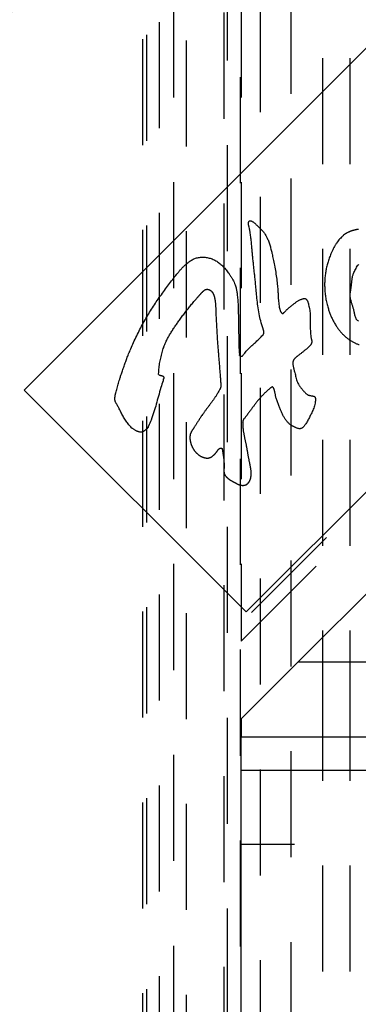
# Model space of a CAD drawing. Extents: x 1 to 20.5, y 0.6 to 13.
# Tile 18 of 27: x 1.671 to 2.07, y 6.888 to 8.049. Entities that reach past the tile are written whole.
import ezdxf

# ---------------------------------------------------------------- set-up
doc = ezdxf.new("R2010")
doc.units = 0
doc.linetypes.add('HIDDEN', pattern=[0.1875, 0.125, -0.0625])
doc.layers.add('ACSRY', color=30, linetype='CONTINUOUS')

msp = doc.modelspace()

# ---------------------------------------------------------------- linework, layer by layer
at = {"layer": 'ACSRY', "color": 30, "linetype": 'HIDDEN'}
for p, q in [((1.8678, 0.9246), (1.8678, 8.5479)), ((1.8524, 8.5324), (1.8524, 0.9401)), ((1.9324, 8.5324), (1.9324, 7.3382)), ((1.8162, 1.1513), (1.8162, 8.3213)), ((1.8211, 1.1563), (1.8211, 8.3163)), ((1.8362, 1.1713), (1.8362, 8.3012)), ((1.912, 8.2824), (1.912, 1.1902)), ((1.9552, 1.1902), (1.9552, 8.2824)), ((1.9911, 1.2117), (1.9911, 8.2609)), ((2.8282, 8.234), (1.9324, 7.3382)), ((1.916, 1.2511), (1.916, 8.2214)), ((1.9324, 7.3163), (2.8282, 8.2121)), ((1.931, 8.2064), (1.931, 1.2661)), ((2.0285, 7.2038), (2.0285, 8.2064)), ((2.0609, 7.2038), (2.0609, 8.1871)), ((1.9324, 7.3382), (1.9324, 7.3163)), ((1.9989, 7.2915), (1.9324, 7.225)), ((1.9324, 7.225), (1.9324, 7.2038)), ((2.0285, 6.7018), (2.0285, 7.1645)), ((2.0609, 6.7018), (2.0609, 7.1645)), ((5.3701, 7.0768), (1.9324, 7.0768))]:
    msp.add_line(p, q, dxfattribs=at)
at = {"layer": 'ACSRY', "color": 30, "linetype": 'CONTINUOUS'}
for p, q in [((1.6764, 7.6125), (2.5249, 8.461)), ((2.7865, 8.1994), (1.938, 7.3509)), ((1.9989, 7.2915), (2.4132, 7.7058)), ((1.938, 7.3509), (1.6764, 7.6125)), ((8.8699, 7.2915), (1.9989, 7.2915)), ((1.9324, 6.7895), (1.9324, 7.2038)), ((1.9324, 7.2038), (5.3701, 7.2038)), ((2.0285, 7.1645), (2.0285, 7.2038)), ((2.0609, 7.1645), (2.0609, 7.2038)), ((1.9324, 7.1645), (5.3701, 7.1645))]:
    msp.add_line(p, q, dxfattribs=at)
for points in [[(1.835, 7.6306), (1.8356, 7.6304, -0.001257), (1.8361, 7.6302, -0.004203), (1.8367, 7.63, -0.001335), (1.8372, 7.6298, 0.00796), (1.8378, 7.6296, 0.008992), (1.8384, 7.6295, 0.008379), (1.8388, 7.6294, 0.009622), (1.8391, 7.6293, -0.004531), (1.8394, 7.6292, -0.015925), (1.8398, 7.6291, -0.028259), (1.8401, 7.6289, -0.038184), (1.8403, 7.6287, -0.04558), (1.8405, 7.6285, -0.050227), (1.8407, 7.6283, -0.038209), (1.8408, 7.628, -0.028205), (1.8409, 7.6277, -0.026807), (1.841, 7.6274, -0.024218), (1.841, 7.627, -0.013996), (1.841, 7.6266, -0.030642), (1.841, 7.6261, -0.040935), (1.8408, 7.6253, -0.014924), (1.8407, 7.6251), (1.8409, 7.6256, 0.022017), (1.8402, 7.6234, 0.010048), (1.8377, 7.6155, 0.001976), (1.8347, 7.6051, 0.004136), (1.8322, 7.5959, 0.001124), (1.8295, 7.5869, -0.013035), (1.826, 7.5771, -0.010192), (1.8232, 7.5699, -0.00393), (1.8225, 7.5683, -0.020359), (1.8228, 7.5691, -0.000127), (1.8227, 7.569), (1.8223, 7.5683, -0.004321), (1.822, 7.5678, -0.036189), (1.8218, 7.5675, -0.025027), (1.8215, 7.5671, -0.003404), (1.8211, 7.5667, -0.013201), (1.8207, 7.5664, -0.015784), (1.8203, 7.566, -0.007678), (1.8199, 7.5657, -0.00311), (1.8195, 7.5653, -0.00106), (1.8189, 7.5649, -0.003053), (1.8183, 7.5644, -0.009221), (1.8177, 7.564, -0.013352), (1.8171, 7.5636, -0.014391), (1.8165, 7.5633, -0.027592), (1.8158, 7.5631, -0.042482), (1.8149, 7.5629, -0.033956), (1.8138, 7.5629, -0.033862), (1.8128, 7.563, -0.033077), (1.8117, 7.5632, -0.022128), (1.8107, 7.5635, -0.018081), (1.8097, 7.5639, -0.016396), (1.8084, 7.5644, -0.015793), (1.8072, 7.5651, -0.021965), (1.806, 7.5659, -0.015422), (1.805, 7.5666, 0.008973), (1.804, 7.5673, -0.030366), (1.8023, 7.5689, -0.039084), (1.7992, 7.5725, -0.015993), (1.7958, 7.5771, -0.021258), (1.7931, 7.5818, -0.023421), (1.7906, 7.5865, -0.002578), (1.788, 7.5914, 0.004771), (1.786, 7.595, 0.002757), (1.7852, 7.5963, 0.008653), (1.7851, 7.5965, -0.007002), (1.7848, 7.5971, -0.009913), (1.7843, 7.598, -0.011902), (1.784, 7.5988, -0.022482), (1.7838, 7.5995, -0.023446), (1.7836, 7.6003, -0.01916), (1.7835, 7.6011, -0.018468), (1.7834, 7.6019, -0.017208), (1.7834, 7.6028, -0.013833), (1.7835, 7.6036, -0.012088), (1.7836, 7.6044, -0.010857), (1.7837, 7.6053, -0.009262), (1.7839, 7.6062, -0.008366), (1.784, 7.6071, -0.006539), (1.7842, 7.608, -0.003241), (1.7845, 7.6089, -0.003994), (1.7849, 7.6104, -0.002749), (1.7856, 7.6131, -0.00143), (1.7865, 7.6163, -0.002263), (1.7873, 7.6193, -0.002862), (1.7882, 7.6222, -0.00166), (1.7891, 7.6252, -0.002203), (1.7902, 7.6289, -0.003164), (1.7919, 7.6339, -0.002599), (1.7938, 7.6394, -0.003474), (1.7957, 7.6447, -0.004191), (1.7976, 7.6498, -0.003214), (1.7996, 7.6551, -0.004233), (1.8022, 7.6611, -0.005842), (1.8054, 7.6685, -0.005036), (1.8092, 7.6765, -0.005945), (1.813, 7.6841, -0.007176), (1.8169, 7.6915, -0.006753), (1.8211, 7.6988, -0.006317), (1.8255, 7.706, -0.006514), (1.83, 7.713, -0.006319), (1.8346, 7.7198, -0.005281), (1.8394, 7.7266, -0.004457), (1.8443, 7.7333, -0.003822), (1.8491, 7.7398, -0.002853), (1.8532, 7.7451, -0.001921), (1.8559, 7.7485, -0.003863), (1.858, 7.7511, -0.006675), (1.8605, 7.754, -0.006675), (1.8632, 7.7569, -0.011442), (1.8659, 7.7595, -0.01276), (1.8683, 7.7617, -0.010153), (1.8702, 7.7632, -0.014125), (1.8718, 7.7644, -0.015056), (1.8736, 7.7655, -0.012575), (1.8756, 7.7666, -0.017936), (1.8776, 7.7675, -0.022874), (1.8796, 7.7682, -0.024349), (1.8819, 7.7687, -0.022942), (1.8842, 7.769, -0.022012), (1.8865, 7.7692, -0.021478), (1.8888, 7.7691, -0.019801), (1.8911, 7.7688, -0.019201), (1.8935, 7.7684, -0.019367), (1.8958, 7.7678, -0.018694), (1.8981, 7.767, -0.018419), (1.9003, 7.766, -0.018485), (1.9025, 7.7649, -0.017907), (1.9045, 7.7636, -0.017774), (1.9065, 7.7622, -0.017796), (1.9084, 7.7606, -0.016241), (1.9102, 7.7588, -0.013995), (1.912, 7.757, -0.012087), (1.9137, 7.7551, -0.009006), (1.9153, 7.7531, -0.007935), (1.9171, 7.7508, -0.007865), (1.9189, 7.7482, -0.008207), (1.9208, 7.7453, -0.011733), (1.9225, 7.7425, -0.015443), (1.9239, 7.7396, -0.018703), (1.9251, 7.7367, -0.018319), (1.9259, 7.7341, -0.015809), (1.9265, 7.7319, -0.016628), (1.9269, 7.7299, -0.011381), (1.9272, 7.728, -0.006385), (1.9275, 7.7257, -0.002795), (1.9279, 7.7223, -0.009272), (1.9284, 7.7162, -0.010675), (1.9288, 7.7062, -0.005289), (1.9291, 7.6943, -0.004525), (1.9292, 7.6828, -0.002646), (1.9294, 7.6719, 0.004156), (1.9297, 7.6618, 0.005506), (1.9301, 7.6549, 0.0026), (1.9302, 7.6533, 0.017436), (1.9302, 7.654, -0.005454), (1.9303, 7.6539), (1.9304, 7.6533, 0.020763), (1.9306, 7.6529, 0.120168), (1.9309, 7.6527, 0.078174), (1.9313, 7.6525, 0.018704), (1.9318, 7.6523, 0.043401), (1.9323, 7.6523, 0.050007), (1.9327, 7.6523, 0.038421), (1.9332, 7.6524, 0.043091), (1.9336, 7.6526, 0.058031), (1.934, 7.6528, 0.041169), (1.9342, 7.6531, 0.003236), (1.9344, 7.6533, 0.041999), (1.9348, 7.6537, 0.037147), (1.9355, 7.6549, -0.01633), (1.9374, 7.6572, -0.024995), (1.9407, 7.6608, -0.012846), (1.9449, 7.6648, -0.010741), (1.949, 7.6686, -0.00665), (1.9527, 7.672, 0.009467), (1.9558, 7.6751, 0.014844), (1.9577, 7.6773, 0.007567), (1.9583, 7.678, 0.018987), (1.9583, 7.678, 0.626416), (1.9584, 7.6783, -0.048377), (1.9587, 7.6787, 0.016129), (1.9589, 7.6791, 0.044184), (1.959, 7.6794, 0.029789), (1.959, 7.6798, 0.015003), (1.9591, 7.6801, 0.019105), (1.9591, 7.6805, 0.018205), (1.9591, 7.6808, 0.008931), (1.959, 7.6812, 0.016057), (1.9589, 7.6818, 0.024799), (1.9588, 7.6825, 0.010326), (1.9586, 7.6831, -0.00463), (1.9585, 7.6835, 0.023768), (1.9582, 7.6845, 0.017844), (1.9573, 7.6869, -0.013114), (1.9558, 7.6919, -0.019324), (1.954, 7.6999, -0.011974), (1.9523, 7.7093, -0.01242), (1.9511, 7.7185, -0.012074), (1.9503, 7.7272, -0.003376), (1.9495, 7.7352, 0.001223), (1.9488, 7.7422, 0.001885), (1.9482, 7.7479, 0.002301), (1.9476, 7.753, 0.000537), (1.947, 7.7583, -0.000976), (1.9465, 7.7638, -0.002029), (1.9459, 7.7694, -0.002379), (1.9454, 7.7751, -0.002063), (1.9449, 7.781, 0.000268), (1.9443, 7.7871, 0.004859), (1.9436, 7.7932, 0.006956), (1.9428, 7.7988, 0.009758), (1.9419, 7.8031, 0.011944), (1.9413, 7.8057, 0.00602), (1.9411, 7.8066, -0.004546), (1.941, 7.8068, -0.036334), (1.941, 7.8073, 0.00212), (1.9409, 7.8079, -0.013635), (1.9408, 7.8086, -0.02444), (1.9409, 7.8092, -0.021251), (1.941, 7.8099, -0.020831), (1.9411, 7.8105, -0.032707), (1.9414, 7.8111, -0.044914), (1.9417, 7.8116, -0.063853), (1.942, 7.8119, -0.082825), (1.9424, 7.812, -0.069759), (1.9428, 7.812, -0.05454), (1.9432, 7.812, -0.029807), (1.9435, 7.812, -0.023399), (1.9439, 7.8118, -0.019355), (1.9446, 7.8116, -0.020582), (1.9454, 7.8112, -0.029941), (1.9464, 7.8107, -0.023617), (1.9473, 7.81, -0.020492), (1.9482, 7.8092, -0.020297), (1.949, 7.8084, -0.007296), (1.95, 7.8074, 0.000754), (1.9511, 7.8063, 0.003668), (1.9525, 7.805, 0.002183), (1.9539, 7.8037, -0.001795), (1.9553, 7.8023, -0.005437), (1.9566, 7.801, -0.009512), (1.9578, 7.7996, -0.01198), (1.959, 7.7981, -0.013883), (1.9602, 7.7965, -0.013733), (1.9612, 7.7948, -0.01204), (1.9621, 7.7932, -0.011852), (1.963, 7.7914, -0.011114), (1.9639, 7.7895, -0.011182), (1.9648, 7.7873, -0.01269), (1.9656, 7.7848, -0.009622), (1.9664, 7.7823, -0.006495), (1.967, 7.7801, -0.008008), (1.9677, 7.7773, -0.004783), (1.9687, 7.7729, -0.00303), (1.97, 7.7669, -0.004126), (1.9715, 7.7595, -0.004861), (1.973, 7.7513, -0.007071), (1.9741, 7.7431, -0.007864), (1.975, 7.7355, -0.007718), (1.9755, 7.7291, -0.007632), (1.9758, 7.724, -0.003701), (1.976, 7.7202, 0.002097), (1.9763, 7.7169, 0.0099), (1.9767, 7.7134, 0.009512), (1.9772, 7.7102, 0.011845), (1.9777, 7.708, 0.019069), (1.9781, 7.7067, 0.012793), (1.9782, 7.7062, 0.004123), (1.9783, 7.706, 0.013596), (1.9784, 7.7057, 0.004533), (1.9786, 7.7053, 0.010728), (1.9789, 7.7048, 0.015211), (1.9791, 7.7044, 0.016891), (1.9795, 7.7039, 0.019683), (1.9799, 7.7034, 0.031518), (1.9803, 7.703, 0.045743), (1.9807, 7.7028, 0.067415), (1.9811, 7.7028, 0.094512), (1.9815, 7.7028, 0.082037), (1.9818, 7.703, 0.051935), (1.9821, 7.7032, 0.026255), (1.9824, 7.7035, 0.020378), (1.9828, 7.7039, 0.009997), (1.9833, 7.7044, 0.000844), (1.9841, 7.7052, -0.003364), (1.9849, 7.706, -0.003931), (1.9858, 7.7069, -0.003527), (1.9866, 7.7076, -0.004261), (1.9874, 7.7084, -0.003794), (1.9884, 7.7093, -0.003009), (1.9895, 7.7102, -0.003246), (1.9908, 7.7113, -0.003082), (1.9921, 7.7123, -0.002915), (1.9934, 7.7134, -0.002728), (1.9948, 7.7144, -0.002221), (1.9961, 7.7154, -0.002849), (1.9973, 7.7164, -0.004866), (1.9986, 7.7173, -0.009994), (1.9999, 7.7181, -0.017868), (2.0014, 7.7188, -0.017714), (2.0028, 7.7194, -0.018189), (2.0039, 7.7198, -0.022758), (2.0049, 7.7201, -0.018223), (2.0056, 7.7202, -0.017278), (2.0063, 7.7203, -0.020328), (2.0069, 7.7203, -0.029436), (2.0076, 7.7202, -0.045345), (2.0084, 7.7199, -0.057129), (2.0091, 7.7194, -0.074958), (2.0098, 7.7185, -0.051149), (2.0103, 7.7176, -0.025969), (2.0107, 7.7167, -0.032156), (2.0112, 7.7153, -0.018872), (2.0118, 7.713, -0.009669), (2.0125, 7.71, -0.014147), (2.013, 7.7067, -0.01463), (2.0134, 7.7034, -0.012338), (2.0136, 7.7002, -0.011252), (2.0136, 7.6969, -0.006816), (2.0136, 7.6935, -0.002929), (2.0136, 7.69, -0.000234), (2.0136, 7.6863, 0.004498), (2.0138, 7.6825, 0.011462), (2.0141, 7.6785, 0.010787), (2.0145, 7.675, 0.010239), (2.0149, 7.6729, 0.016521), (2.0152, 7.6717, 0.00813), (2.0153, 7.671, -0.014567), (2.0154, 7.6705, -0.012348), (2.0155, 7.67, -0.010848), (2.0155, 7.6694, -0.025968), (2.0154, 7.6688, -0.031784), (2.0153, 7.668, -0.034656), (2.015, 7.6673, -0.029678), (2.0147, 7.6666, -0.022463), (2.0143, 7.6659, -0.022171), (2.0138, 7.6652, -0.019103), (2.0132, 7.6645, -0.014771), (2.0124, 7.6637, -0.015433), (2.0116, 7.6629, -0.013461), (2.0108, 7.6622, -0.008969), (2.01, 7.6615, -0.005802), (2.0091, 7.6608, -0.000403), (2.008, 7.6599, 0.001675), (2.0068, 7.6589, 0.002265), (2.0055, 7.6578, 0.001175), (2.0042, 7.6567, -0.001853), (2.0028, 7.6556, -0.003246), (2.0015, 7.6546, -0.004685), (2.0005, 7.6538, -0.00592), (1.9996, 7.6531, -0.002429), (1.9988, 7.6525, 0.002132), (1.998, 7.6519, 0.006648), (1.9971, 7.6513, 0.00802), (1.9964, 7.6506, 0.010102), (1.9958, 7.65, 0.014111), (1.9953, 7.6495, 0.014067), (1.9948, 7.649, 0.014134), (1.9944, 7.6484, 0.016803), (1.9941, 7.6478, 0.021016), (1.9938, 7.6472, 0.026028), (1.9935, 7.6465, 0.026859), (1.9933, 7.6458, 0.028058), (1.9932, 7.645, 0.023902), (1.9932, 7.6442, 0.016648), (1.9932, 7.6434, 0.017388), (1.9932, 7.6426, 0.015525), (1.9934, 7.6415, 0.01092), (1.9936, 7.6403, 0.011807), (1.9939, 7.6389, 0.010098), (1.9942, 7.6377, 0.006682), (1.9945, 7.6366, 0.002238), (1.9949, 7.6352, -0.004993), (1.9954, 7.633, -0.003519), (1.9961, 7.6303, -0.003013), (1.9967, 7.6275, 0.003238), (1.9975, 7.6247, 0.016878), (1.9986, 7.6218, 0.019079), (1.9997, 7.6194, 0.020412), (2.0006, 7.6178, 0.032249), (2.0014, 7.6167, 0.018994), (2.0022, 7.6157, 0.003135), (2.003, 7.6148, 0.005153), (2.0038, 7.6139, 0.00317), (2.0046, 7.6129, -0.002644), (2.0054, 7.6119, -0.002975), (2.0063, 7.6109, 0.001086), (2.0072, 7.6099, 0.007384), (2.0081, 7.6089, 0.017428), (2.0091, 7.608, 0.021562), (2.0101, 7.6073, 0.026811), (2.011, 7.6068, 0.034489), (2.0118, 7.6064, 0.025054), (2.0127, 7.6062, 0.017096), (2.0136, 7.6059, 0.014875), (2.0146, 7.6058, 0.009476), (2.0155, 7.6056, 0.004863), (2.0162, 7.6055, 0.001351), (2.0168, 7.6054, -0.007176), (2.0173, 7.6053, -0.013224), (2.0179, 7.6052, -0.018997), (2.0183, 7.605, -0.034376), (2.0187, 7.6047, -0.052649), (2.0191, 7.6043, -0.06119), (2.0195, 7.6038, -0.073), (2.0197, 7.603, -0.041986), (2.0198, 7.6024, -0.003812), (2.0199, 7.6019, -0.040359), (2.0198, 7.6008, -0.02971), (2.0196, 7.5984, -0.012687), (2.0191, 7.5954, -0.023182), (2.0183, 7.5925, -0.029594), (2.0172, 7.5898, -0.018481), (2.016, 7.5871, -0.009187), (2.0148, 7.5845, -0.002357), (2.0137, 7.5823, 0.000384), (2.0127, 7.5801, -0.000928), (2.0116, 7.5781, -0.005457), (2.0104, 7.5759, -0.012753), (2.0091, 7.5737, -0.011413), (2.0078, 7.5717, -0.009801), (2.0068, 7.5705, -0.017174), (2.006, 7.5696, -0.01793), (2.0053, 7.5688, -0.01499), (2.0044, 7.5681, -0.025544), (2.0036, 7.5675, -0.03868), (2.0026, 7.5671, -0.051714), (2.0016, 7.5669, -0.05161), (2.0005, 7.5669, -0.045064), (1.9994, 7.5671, -0.035494), (1.9983, 7.5675, -0.023266), (1.9971, 7.5679, -0.016029), (1.996, 7.5684, -0.009024), (1.9948, 7.569, -0.00639), (1.9936, 7.5696, -0.008295), (1.9924, 7.5702, -0.009292), (1.9914, 7.5709, -0.009285), (1.9903, 7.5716, -0.013902), (1.9893, 7.5724, -0.018006), (1.9881, 7.5735, -0.015418), (1.9869, 7.5747, -0.016988), (1.9857, 7.576, -0.017291), (1.9847, 7.5774, -0.013695), (1.9837, 7.5789, -0.012841), (1.9828, 7.5804, -0.012818), (1.9818, 7.5821, -0.010847), (1.981, 7.5839, -0.009377), (1.9802, 7.5857, -0.007745), (1.9794, 7.5875, -0.004662), (1.9787, 7.5893, -0.002031), (1.978, 7.5912, 0.000888), (1.9771, 7.5932, 0.001062), (1.9762, 7.5954, -0.000583), (1.9754, 7.5975, -0.003391), (1.9746, 7.5997, -0.0079), (1.9739, 7.6018, -0.008951), (1.9733, 7.6038, -0.010213), (1.9729, 7.6054, -0.013453), (1.9727, 7.6067, -0.00612), (1.9724, 7.6081, 0.003981), (1.9721, 7.6096, 0.011047), (1.9716, 7.6114, 0.008825), (1.9711, 7.6129, 0.007314), (1.9708, 7.6138, 0.015596), (1.9706, 7.6144, 0.016781), (1.9703, 7.615, 0.019684), (1.9699, 7.6156, 0.057491), (1.9694, 7.6159, 0.080749), (1.969, 7.6161, 0.07773), (1.9687, 7.616, 0.115248), (1.9685, 7.6159, 0.050858), (1.9682, 7.6158, 0.007042), (1.9679, 7.6156, 0.014353), (1.9677, 7.6155, 0.016872), (1.9674, 7.6152, 0.003534), (1.967, 7.6149, 0.001457), (1.9665, 7.6145, 0.005137), (1.9659, 7.6141, 0.002068), (1.9656, 7.6139, -0.017046), (1.9655, 7.6138, 0.125176), (1.9648, 7.6132, 0.012891), (1.9625, 7.6111, 0.004282), (1.9595, 7.6083, 0.009172), (1.9567, 7.6055, 0.012943), (1.9542, 7.6026, 0.008777), (1.9517, 7.5997, 0.005987), (1.9493, 7.5966, 0.006089), (1.947, 7.5936, 0.005433), (1.9448, 7.5907, 0.003172), (1.9428, 7.5878, -0.000237), (1.9405, 7.5847, -0.004813), (1.9379, 7.5814, -0.003747), (1.9359, 7.5788, -0.001819), (1.9352, 7.578, -0.00598), (1.9352, 7.578), (1.935, 7.5777, 0.004074), (1.9348, 7.5773, 0.015348), (1.9346, 7.5769, 0.03265), (1.9344, 7.5766, 0.022926), (1.9343, 7.5762, 0.033612), (1.9343, 7.5757, 0.043684), (1.9343, 7.5748, 0.021428), (1.9344, 7.5737, 0.010293)], [(2.0705, 7.8018, 0.016044), (2.0698, 7.8018, 0.014052), (2.0692, 7.8017, 0.012031), (2.0686, 7.8016, 0.009559), (2.0679, 7.8015, 0.007541), (2.0672, 7.8014, 0.005473), (2.0666, 7.8012, 0.004305), (2.0659, 7.801, 0.003166), (2.0651, 7.8008, 0.002677), (2.0643, 7.8006, 0.003562), (2.0636, 7.8004, 0.004177), (2.0628, 7.8002, 0.003946), (2.0621, 7.7999, 0.00478), (2.0613, 7.7997, 0.006517), (2.0606, 7.7994, 0.00509), (2.0599, 7.7991, 0.002106), (2.0594, 7.7989, 0.008702), (2.0585, 7.7985, 0.009655), (2.0571, 7.7977, 0.013081), (2.0552, 7.7966, 0.022898), (2.0529, 7.7949, 0.021224), (2.0506, 7.7928, 0.020415), (2.0485, 7.7906, 0.021235), (2.0466, 7.7883, 0.017262), (2.0448, 7.7858, 0.014201), (2.0431, 7.7831, 0.012925), (2.0415, 7.7804, 0.012014), (2.0401, 7.7776, 0.010667), (2.0387, 7.7746, 0.008921), (2.0375, 7.7718, 0.007482), (2.0365, 7.7691, 0.007542), (2.0355, 7.7665, 0.007137), (2.0347, 7.7638, 0.006725), (2.0339, 7.7612, 0.007136), (2.0332, 7.7586, 0.007401), (2.0326, 7.7559, 0.007363), (2.0321, 7.7533, 0.007358), (2.0317, 7.7506, 0.007433), (2.0313, 7.748, 0.007452), (2.031, 7.7453, 0.007324), (2.0308, 7.7426, 0.007505), (2.0307, 7.7398, 0.007799), (2.0306, 7.7369, 0.00751), (2.0307, 7.734, 0.00759), (2.0308, 7.731, 0.007821), (2.031, 7.7281, 0.007669), (2.0314, 7.7252, 0.007428), (2.0318, 7.7223, 0.007292), (2.0322, 7.7194, 0.007593), (2.0328, 7.7165, 0.007967), (2.0335, 7.7135, 0.007266), (2.0342, 7.7107, 0.006844), (2.035, 7.7082, 0.007285), (2.0357, 7.706, 0.006245), (2.0364, 7.7039, 0.005891), (2.0372, 7.7019, 0.006232), (2.038, 7.6999, 0.006253), (2.0389, 7.6979, 0.006665), (2.0398, 7.6959, 0.006838), (2.0408, 7.694, 0.006741), (2.0418, 7.6921, 0.007333), (2.0429, 7.6902, 0.008234), (2.0441, 7.6883, 0.007344), (2.0453, 7.6865, 0.006616), (2.0463, 7.6851, 0.007891), (2.0473, 7.6837, 0.007099), (2.0484, 7.6824, 0.005979), (2.0495, 7.681, 0.006909), (2.0507, 7.6797, 0.00754), (2.0518, 7.6785, 0.007453), (2.0531, 7.6773, 0.007504), (2.0543, 7.6761, 0.00784), (2.0557, 7.6749, 0.008054), (2.057, 7.6738, 0.00829), (2.0584, 7.6728, 0.00832), (2.0597, 7.6718, 0.008227), (2.0611, 7.6709, 0.008596), (2.0625, 7.67, 0.008788), (2.0639, 7.6692, 0.008813), (2.0654, 7.6684, 0.009227), (2.0668, 7.6677, 0.009785), (2.0683, 7.6671, 0.010372), (2.0699, 7.6665, 0.010369), (2.0714, 7.666, 0.01026)], [(2.0706, 7.6936, -0.057157), (2.0694, 7.6943, -0.086639), (2.0684, 7.6954, -0.074694), (2.0676, 7.6969, -0.043317), (2.067, 7.6987, -0.025289), (2.0664, 7.7006, -0.013276), (2.066, 7.7026, -0.005279), (2.0656, 7.7045, 0.002888), (2.0651, 7.7064, 0.006548), (2.0646, 7.7081, 0.005244), (2.0642, 7.7097, 0.004044), (2.0637, 7.7113, 0.002688), (2.0632, 7.7129, 0.00096), (2.0626, 7.7145, -0.001405), (2.0621, 7.7162, -0.00414), (2.0617, 7.7179, -0.008076), (2.0613, 7.7196, -0.012055), (2.061, 7.7213, -0.017257), (2.0608, 7.723, -0.019969), (2.0608, 7.7247, -0.020301), (2.0609, 7.7265, -0.017395), (2.0611, 7.7282, -0.01058), (2.0614, 7.7299, -0.004766), (2.0616, 7.7317, 0.001319), (2.0619, 7.7335, 0.003951), (2.0621, 7.7353, 0.004174), (2.0623, 7.7372, 0.003307), (2.0625, 7.739, 0.001066), (2.0627, 7.7407, -0.000468), (2.0629, 7.7424, -0.001813), (2.0631, 7.7439, -0.005687), (2.0633, 7.7453, -0.012715), (2.0636, 7.7467, -0.017183), (2.0641, 7.7483, -0.017844), (2.0647, 7.75, -0.016296), (2.0657, 7.7521, -0.014928), (2.0669, 7.7545, -0.008732), (2.0683, 7.7572, -0.002378), (2.0697, 7.7596, -0.021184), (2.071, 7.7609, -0.184371)], [(1.835, 7.6306), (1.8352, 7.6339, -0.006996), (1.8354, 7.6371, -0.006895), (1.8358, 7.6404, -0.006931), (1.8362, 7.6437, -0.007184), (1.8368, 7.6469, -0.007482), (1.8374, 7.6502, -0.007852), (1.8382, 7.6534, -0.007907), (1.839, 7.6566, -0.007838), (1.8399, 7.6597, -0.008736), (1.841, 7.6628, -0.010002), (1.8422, 7.666, -0.008755), (1.8434, 7.6689, -0.007762), (1.8445, 7.6712, -0.00933), (1.8456, 7.6733, -0.007271), (1.8467, 7.6755, -0.004983), (1.8479, 7.6776, -0.005461), (1.8492, 7.6797, -0.005479), (1.8505, 7.6818, -0.004533), (1.8518, 7.6838, -0.003892), (1.8532, 7.6859, -0.003475), (1.8545, 7.6879, -0.002958), (1.8559, 7.6899, -0.002312), (1.8574, 7.6919, -0.001925), (1.8588, 7.6939, -0.001403), (1.8604, 7.6961, -0.001102), (1.8621, 7.6983, -0.001243), (1.8637, 7.7006, -0.001397), (1.8654, 7.7028, -0.001465), (1.8671, 7.705, -0.00159), (1.8688, 7.7072, -0.001809), (1.8705, 7.7093, -0.00182), (1.8722, 7.7115, -0.001714), (1.8739, 7.7136, -0.002211), (1.8757, 7.7157, -0.002905), (1.8776, 7.718, -0.002105), (1.8792, 7.7198, -0.001365), (1.88, 7.7208, -0.00252), (1.8805, 7.7213, -0.001721), (1.8809, 7.7218, 0.000709), (1.8814, 7.7224, -0.000469), (1.8819, 7.7229, -0.00085), (1.8824, 7.7234, -0.000484), (1.8829, 7.724, -0.00031), (1.8833, 7.7245, -0.000327), (1.8838, 7.7251, -0.000327), (1.8843, 7.7256, -0.000292), (1.8848, 7.7262, -0.000171), (1.8853, 7.7267, 0.000037), (1.8858, 7.7272, -0.000621), (1.8863, 7.7277, -0.002436), (1.8867, 7.7282, -0.004149), (1.8872, 7.7287, -0.006369), (1.8877, 7.7291, -0.008665), (1.8882, 7.7296, -0.011603), (1.8887, 7.73, -0.013696), (1.8892, 7.7303, -0.015609), (1.8897, 7.7306, -0.020635), (1.8902, 7.7309, -0.027654), (1.8908, 7.7311, -0.025361), (1.8914, 7.7312, -0.023654), (1.8918, 7.7313, -0.029878), (1.8922, 7.7313, -0.021005), (1.8925, 7.7313, -0.013245), (1.8929, 7.7312, -0.015372), (1.8932, 7.7312, -0.015005), (1.8936, 7.7311, -0.013507), (1.8939, 7.731, -0.013049), (1.8943, 7.7309, -0.013027), (1.8946, 7.7308, -0.011968), (1.895, 7.7306, -0.010635), (1.8953, 7.7304, -0.012308), (1.8956, 7.7303, -0.013444), (1.896, 7.73, -0.01235), (1.8964, 7.7298, -0.014309), (1.8967, 7.7294, -0.014955), (1.8971, 7.7291, -0.013751), (1.8974, 7.7288, -0.013156), (1.8977, 7.7284, -0.012353), (1.898, 7.7281, -0.011573), (1.8983, 7.7277, -0.010797), (1.8986, 7.7273, -0.010158), (1.8988, 7.7269, -0.009437), (1.8991, 7.7264, -0.008742), (1.8993, 7.726, -0.008027), (1.8995, 7.7256, -0.007554), (1.8997, 7.7252, -0.007001), (1.8999, 7.7247, -0.00664), (1.9, 7.7243, -0.006338), (1.9002, 7.7239, -0.005872), (1.9003, 7.7234, -0.00527), (1.9005, 7.723, -0.005215), (1.9006, 7.7225, -0.005277), (1.9007, 7.7221, -0.004122), (1.9008, 7.7216, -0.002639), (1.9009, 7.7212, -0.00435), (1.901, 7.7207, -0.004424), (1.9012, 7.7199, -0.003845), (1.9014, 7.7189, -0.005812), (1.9016, 7.7178, -0.005745), (1.9017, 7.7165, -0.005255), (1.9019, 7.7153, -0.005111), (1.902, 7.7141, -0.004103), (1.9021, 7.7129, -0.0035), (1.9021, 7.7117, -0.003127), (1.9022, 7.7105, -0.0023), (1.9023, 7.7093, -0.001454), (1.9023, 7.7082, -0.001352), (1.9023, 7.7069, -0.000541), (1.9024, 7.7047, 0.000265), (1.9025, 7.7019, 0.000786), (1.9027, 7.6984, 0.000808), (1.9028, 7.6948, 0.000826), (1.903, 7.6912, 0.000921), (1.9032, 7.6877, 0.000854), (1.9034, 7.6842, 0.000793), (1.9036, 7.6807, 0.000798), (1.9038, 7.6771, 0.000812), (1.904, 7.6736, 0.000803), (1.9043, 7.67, 0.000753), (1.9045, 7.6665, 0.000733), (1.9048, 7.6632, 0.00071), (1.905, 7.6601, 0.000573), (1.9052, 7.6572, 0.000486), (1.9055, 7.6543, 0.000374), (1.9057, 7.6515, 0.000264), (1.906, 7.6486, 0.00018), (1.9062, 7.6457, 0.000104), (1.9064, 7.6428, 0.000012), (1.9067, 7.6399, -0.000087), (1.9069, 7.637, -0.000209), (1.9072, 7.634, -0.000252), (1.9074, 7.6312, -0.000318), (1.9076, 7.629, -0.000387), (1.9077, 7.6273, -0.00032), (1.9078, 7.6263, -0.000621), (1.9078, 7.6256, -0.000938), (1.9079, 7.6248, -0.000699), (1.9079, 7.6239, -0.001187), (1.908, 7.6231, -0.001613), (1.908, 7.6223, -0.001674), (1.9081, 7.6214, -0.001897), (1.9081, 7.6206, -0.002365), (1.9081, 7.6197, -0.00234), (1.9081, 7.6189, -0.002452), (1.9081, 7.6182, -0.002481), (1.9081, 7.6177, -0.001555), (1.9081, 7.6174, -0.002342), (1.9081, 7.6172, -0.003341), (1.9081, 7.617, -0.001597), (1.9081, 7.6168, -0.003408), (1.9081, 7.6166, -0.005082), (1.9081, 7.6164, -0.005292), (1.9081, 7.6162, -0.00551), (1.9081, 7.616, -0.006544), (1.908, 7.6157, -0.007447), (1.908, 7.6155, -0.008268), (1.9079, 7.6153, -0.008624), (1.9079, 7.6151, -0.008697), (1.9078, 7.6149, -0.008554), (1.9078, 7.6147, -0.007633), (1.9077, 7.6145, -0.006642), (1.9076, 7.6144, -0.005892), (1.9075, 7.6142, -0.005547), (1.9075, 7.614, -0.004526), (1.9074, 7.6138, -0.003794), (1.9073, 7.6136, -0.006275), (1.9072, 7.6135, -0.002262), (1.9071, 7.6132, 0.007943), (1.9068, 7.6126, -0.010288), (1.906, 7.6113, -0.009577), (1.9046, 7.6087, -0.005098), (1.9027, 7.6057, -0.006965), (1.9009, 7.603, -0.00893), (1.8991, 7.6004, -0.005391), (1.8972, 7.5979, -0.002827), (1.8953, 7.5953, -0.002038), (1.8934, 7.5927, -0.001002), (1.8914, 7.5902, 0.000689), (1.8895, 7.5876, 0.002287), (1.8877, 7.585, 0.004365), (1.8859, 7.5826, 0.004442), (1.8846, 7.5806, 0.00317), (1.8838, 7.5793, 0.00457), (1.8832, 7.5784, 0.002492), (1.8826, 7.5774, -0.000109), (1.8818, 7.5763, 0.000743), (1.8812, 7.5752, 0.000822), (1.8805, 7.5741, -0.000073), (1.8798, 7.573, -0.000614), (1.8791, 7.5719, -0.000928), (1.8784, 7.5708, -0.001417), (1.8777, 7.5697, -0.002179), (1.877, 7.5686, -0.00207), (1.8764, 7.5677, -0.001546), (1.8759, 7.567, -0.001174), (1.8755, 7.5664, 0.001073), (1.8751, 7.5657, 0.002458), (1.8747, 7.5651, 0.003719), (1.8743, 7.5644, 0.005303), (1.8739, 7.5637, 0.006919), (1.8735, 7.5631, 0.00808), (1.8732, 7.5624, 0.009437), (1.8728, 7.5617, 0.011527), (1.8726, 7.561, 0.014381), (1.8723, 7.5603, 0.013543), (1.8722, 7.5596, 0.01199), (1.872, 7.5591, 0.014391), (1.872, 7.5585, 0.011423), (1.8719, 7.558, 0.007951), (1.8719, 7.5575, 0.009041), (1.8718, 7.5569, 0.009408), (1.8718, 7.5564, 0.008142), (1.8718, 7.5558, 0.007421), (1.8719, 7.5553, 0.00725), (1.8719, 7.5547, 0.006657), (1.872, 7.5542, 0.005711), (1.872, 7.5536, 0.006062), (1.8721, 7.553, 0.006361), (1.8722, 7.5524, 0.005565), (1.8724, 7.5517, 0.006093), (1.8725, 7.5511, 0.006791), (1.8727, 7.5504, 0.006374), (1.8728, 7.5498, 0.006007), (1.873, 7.5491, 0.006021), (1.8732, 7.5485, 0.006221), (1.8735, 7.5479, 0.006408), (1.8737, 7.5473, 0.005842), (1.874, 7.5467, 0.004962), (1.8742, 7.5461, 0.006387), (1.8745, 7.5454, 0.007473), (1.8749, 7.5447, 0.00624), (1.8754, 7.5439, 0.007404), (1.8758, 7.5431, 0.008787), (1.8763, 7.5423, 0.008168), (1.8768, 7.5416, 0.007809), (1.8773, 7.5409, 0.008352), (1.8779, 7.5402, 0.008598), (1.8784, 7.5395, 0.008504), (1.879, 7.5389, 0.008892), (1.8797, 7.5382, 0.009553), (1.8803, 7.5376, 0.009064), (1.881, 7.537, 0.008682), (1.8816, 7.5365, 0.009554), (1.8822, 7.536, 0.009194), (1.8829, 7.5356, 0.008568), (1.8836, 7.5351, 0.009132), (1.8842, 7.5347, 0.009767), (1.8849, 7.5343, 0.010134), (1.8857, 7.534, 0.009809), (1.8864, 7.5336, 0.009252), (1.8871, 7.5333, 0.0109), (1.8879, 7.5331, 0.013095), (1.8887, 7.5328, 0.009853), (1.8895, 7.5326, 0.007069), (1.8899, 7.5325, 0.011031), (1.8903, 7.5324, 0.008485), (1.8907, 7.5324, 0.003756), (1.8911, 7.5323, 0.007253), (1.8915, 7.5323, 0.009504), (1.8919, 7.5323, 0.009235), (1.8924, 7.5323, 0.009221), (1.8928, 7.5323, 0.01017), (1.8932, 7.5323, 0.011393), (1.8936, 7.5323, 0.012581), (1.894, 7.5324, 0.012395), (1.8944, 7.5325, 0.012556), (1.8947, 7.5326, 0.013473), (1.8951, 7.5327, 0.011807), (1.8954, 7.5328, 0.010226), (1.8957, 7.5329, 0.009944), (1.8961, 7.5331, 0.009308), (1.8964, 7.5333, 0.008111), (1.8967, 7.5334, 0.007714), (1.897, 7.5336, 0.007591), (1.8974, 7.5338, 0.006012), (1.8977, 7.534, 0.00396), (1.8979, 7.5342, 0.005851), (1.8983, 7.5344, 0.006372), (1.8987, 7.5348, 0.004596), (1.8992, 7.5352, 0.006426), (1.8997, 7.5356, 0.007907), (1.9002, 7.536, 0.007217), (1.9007, 7.5365, 0.006931), (1.9012, 7.5369, 0.007274), (1.9016, 7.5374, 0.007196), (1.9021, 7.5379, 0.006781), (1.9025, 7.5384, 0.007129), (1.9029, 7.5389, 0.007653), (1.9033, 7.5395, 0.006433), (1.9037, 7.54, 0.00562), (1.904, 7.5404, 0.005564), (1.9042, 7.5408, 0.001439), (1.9045, 7.5412, -0.002186), (1.9047, 7.5416, -0.004695), (1.905, 7.5419, -0.007685), (1.9053, 7.5423, -0.011868), (1.9056, 7.5426, -0.014117), (1.9059, 7.5429, -0.015438), (1.9062, 7.5432, -0.02207), (1.9066, 7.5435, -0.030876), (1.907, 7.5437, -0.023891), (1.9074, 7.5439, -0.018087), (1.9077, 7.544, -0.027176), (1.9078, 7.544, -0.01697), (1.908, 7.5441, -0.001748), (1.9081, 7.5441, -0.010364), (1.9083, 7.5441, -0.012945), (1.9084, 7.5441, -0.012299), (1.9085, 7.5441, -0.013926), (1.9087, 7.5441, -0.017096), (1.9088, 7.5441, -0.017793), (1.9089, 7.5441, -0.017387), (1.909, 7.544, -0.025303), (1.9092, 7.544, -0.033568), (1.9093, 7.5439, -0.032184), (1.9094, 7.5438, -0.038112), (1.9095, 7.5437, -0.038779), (1.9096, 7.5436, -0.032438), (1.9097, 7.5434, -0.025041), (1.9098, 7.5432, -0.017523), (1.9098, 7.5431, -0.017727), (1.9099, 7.5429, -0.017021), (1.91, 7.5426, -0.007483), (1.91, 7.5425, 0.002715), (1.91, 7.5424, -0.025378), (1.9101, 7.542, -0.003032), (1.9103, 7.5409, -0.000361), (1.9105, 7.5394, -0.00046), (1.9108, 7.5376, -0.000882), (1.9111, 7.5357, -0.001778), (1.9113, 7.534, -0.002836), (1.9116, 7.5323, -0.003794), (1.9118, 7.5307, -0.004319), (1.9119, 7.529, -0.004849), (1.912, 7.5274, -0.006187), (1.9121, 7.5258, -0.007661), (1.9122, 7.5241, -0.006477), (1.9122, 7.5225, -0.005788), (1.9121, 7.5212, -0.006621), (1.9121, 7.5203, -0.002998), (1.912, 7.5197, 0.000976), (1.912, 7.5191, 0.002221), (1.912, 7.5184, 0.003179), (1.912, 7.5178, 0.005359), (1.912, 7.5172, 0.007351), (1.912, 7.5165, 0.00889), (1.912, 7.5159, 0.010838), (1.9121, 7.5153, 0.013611), (1.9122, 7.5147, 0.014731), (1.9124, 7.5141, 0.016448), (1.9126, 7.5136, 0.01789), (1.9127, 7.5131, 0.015559), (1.913, 7.5127, 0.014477), (1.9132, 7.5123, 0.013119), (1.9134, 7.5118, 0.011359), (1.9137, 7.5114, 0.010701), (1.914, 7.5111, 0.010338), (1.9143, 7.5107, 0.009597), (1.9146, 7.5103, 0.008281), (1.915, 7.5099, 0.006996), (1.9153, 7.5096, 0.007575), (1.9157, 7.5092, 0.007099), (1.9161, 7.5088, 0.006823), (1.9167, 7.5083, 0.008618), (1.9173, 7.5078, 0.00802), (1.918, 7.5073, 0.007664), (1.9187, 7.5068, 0.007768), (1.9193, 7.5064, 0.006432), (1.92, 7.506, 0.005328), (1.9207, 7.5055, 0.004602), (1.9215, 7.5051, 0.003901), (1.9222, 7.5047, 0.002975), (1.9229, 7.5043, 0.002057), (1.9236, 7.5039, 0.000947), (1.9244, 7.5035, 0.000544), (1.9251, 7.5031, 0.000738), (1.9259, 7.5027, 0.001618), (1.9266, 7.5023, 0.003406), (1.9273, 7.502, 0.004916), (1.9281, 7.5016, 0.006556), (1.9288, 7.5013, 0.007912), (1.9296, 7.501, 0.009386), (1.9304, 7.5007, 0.011299), (1.9312, 7.5005, 0.013558), (1.932, 7.5003, 0.014092), (1.9328, 7.5002, 0.015642), (1.9335, 7.5001, 0.015702), (1.9341, 7.5001, 0.011439), (1.9346, 7.5001, 0.012399), (1.935, 7.5001, 0.011291), (1.9354, 7.5002, 0.008317), (1.9358, 7.5002, 0.010638), (1.9363, 7.5003, 0.012321), (1.9367, 7.5004, 0.012073), (1.9371, 7.5005, 0.012367), (1.9375, 7.5006, 0.01353), (1.9379, 7.5008, 0.014073), (1.9383, 7.501, 0.015083), (1.9386, 7.5012, 0.014717), (1.939, 7.5014, 0.012395), (1.9392, 7.5015, 0.012967), (1.9395, 7.5017, 0.011218), (1.9397, 7.5019, 0.008922), (1.9399, 7.5021, 0.009385), (1.9402, 7.5023, 0.009559), (1.9404, 7.5026, 0.008675), (1.9406, 7.5028, 0.007957), (1.9408, 7.503, 0.00764), (1.941, 7.5033, 0.007375), (1.9412, 7.5035, 0.006268), (1.9414, 7.5038, 0.007382), (1.9416, 7.5041, 0.009176), (1.9418, 7.5045, 0.007855), (1.9421, 7.505, 0.008663), (1.9423, 7.5054, 0.009866), (1.9425, 7.5058, 0.00871), (1.9427, 7.5063, 0.007858), (1.9429, 7.5067, 0.007907), (1.9431, 7.5072, 0.00782), (1.9432, 7.5077, 0.007382), (1.9433, 7.5081, 0.007073), (1.9435, 7.5086, 0.006913), (1.9436, 7.5091, 0.006494), (1.9437, 7.5096, 0.005912), (1.9438, 7.51, 0.005888), (1.9438, 7.5104, 0.005512), (1.9439, 7.5109, 0.005094), (1.944, 7.5113, 0.005081), (1.944, 7.5118, 0.004968), (1.944, 7.5122, 0.004598), (1.9441, 7.5127, 0.004559), (1.9441, 7.5131, 0.004868), (1.9441, 7.5135, 0.004096), (1.9441, 7.514, 0.002052), (1.9441, 7.5145, 0.005587), (1.9441, 7.5151, 0.008041), (1.944, 7.5161, 0.005264), (1.9439, 7.5172, 0.006453), (1.9438, 7.5183, 0.007877), (1.9437, 7.5194, 0.005676), (1.9435, 7.5204, 0.004068), (1.9433, 7.5214, 0.003714), (1.9431, 7.5225, 0.003158), (1.9429, 7.5235, 0.002051), (1.9427, 7.5246, 0.001264), (1.9425, 7.5256, 0.000692), (1.9423, 7.5267, -0.000523), (1.942, 7.5279, -0.001879), (1.9417, 7.5296, -0.001496), (1.9413, 7.5314, -0.001471), (1.941, 7.5331, -0.001512), (1.9407, 7.5349, -0.00087), (1.9404, 7.5366, -0.000381), (1.9401, 7.5383, -0.000054), (1.9398, 7.5401, 0.00026), (1.9395, 7.5418, 0.00065), (1.9392, 7.5435, 0.001069), (1.9388, 7.5453, 0.001592), (1.9385, 7.547, 0.001728), (1.9382, 7.5487, 0.001814), (1.9378, 7.5502, 0.00178), (1.9375, 7.5517, 0.00079), (1.9372, 7.5531, -0.000012), (1.9369, 7.5546, -0.00058), (1.9366, 7.5561, -0.001247), (1.9363, 7.5576, -0.002146), (1.936, 7.559, -0.002614), (1.9357, 7.5605, -0.002912), (1.9355, 7.562, -0.004261), (1.9352, 7.5634, -0.0062), (1.9351, 7.565, -0.004861), (1.9349, 7.5663, -0.003256), (1.9348, 7.567, -0.005779), (1.9348, 7.5675, -0.003157), (1.9348, 7.5681, 0.000801), (1.9347, 7.5687, -0.00059), (1.9347, 7.5694, -0.001093), (1.9347, 7.57, -0.001084), (1.9346, 7.5705, 0.001071), (1.9346, 7.5712, 0.003551), (1.9345, 7.5723, 0.001817), (1.9344, 7.5737, 0.000854)]]:
    msp.add_lwpolyline(points, format="xyb", dxfattribs=at)
at = {"layer": 'ACSRY', "color": 30, "linetype": 'HIDDEN'}
msp.add_arc((1.4636, 8.1488), 0.218, 304.646, 55.3541, dxfattribs=at)

doc.saveas('drawing.dxf')
